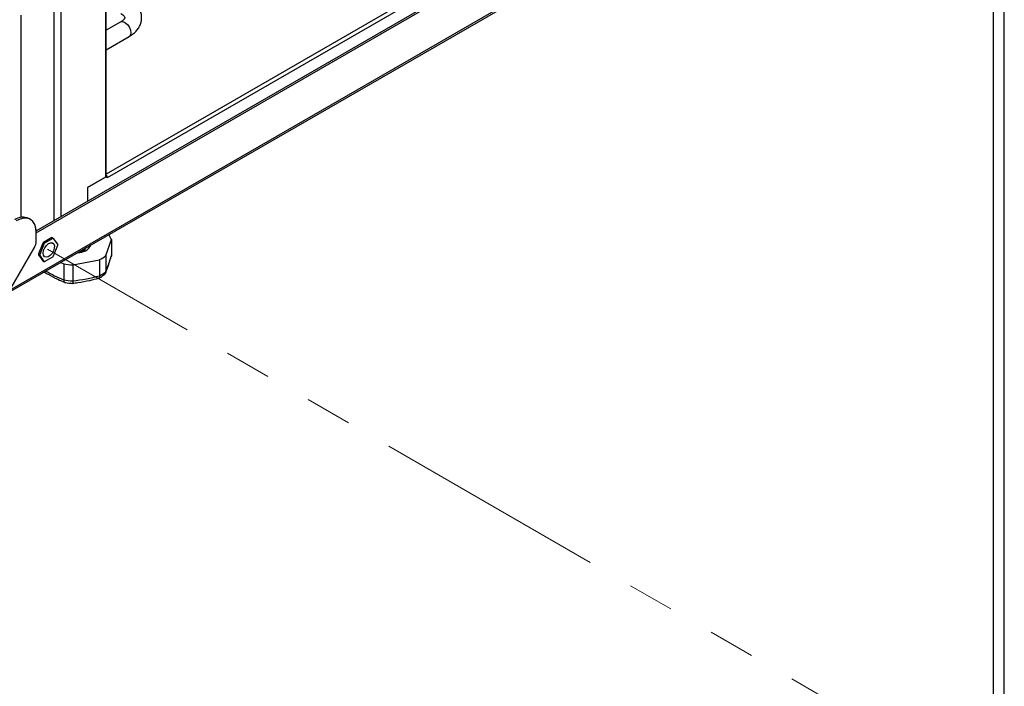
# Model space of a CAD drawing. Header units: millimetres. Extents: x 16 to 503, y 3 to 290.
# Tile 89 of 169: x 106 to 133, y 101 to 119. Entities that reach past the tile are written whole.
import ezdxf

# ---------------------------------------------------------------- set-up
doc = ezdxf.new("R2010")
doc.units = ezdxf.units.MM
doc.linetypes.add('PHANTOM', pattern=[12.7, 6.35, -1.27, 1.27, -1.27, 1.27, -1.27])

msp = doc.modelspace()

# ---------------------------------------------------------------- linework, layer by layer
at = {"color": 7, "linetype": 'Continuous', "lineweight": 25}
for p, q in [((132.663, 135.371), (132.663, 96.171)), ((132.965, 96.261), (132.965, 135.18)), ((105.791, 111.281), (132.27, 126.567)), ((132.295, 126.622), (105.818, 111.338)), ((122.869, 122.835), (108.459, 114.517)), ((122.983, 122.78), (108.485, 114.41)), ((106.545, 112.963), (122.956, 122.438)), ((106.547, 112.914), (123, 122.412)), ((107.033, 113.245), (107.033, 121.768)), ((107.217, 121.768), (107.217, 113.352)), ((108.441, 120.692), (108.441, 114.436)), ((108.459, 114.461), (108.459, 120.695)), ((106.13, 118.849), (106.13, 113.332)), ((108.852, 118.669), (108.459, 118.442)), ((108.459, 117.909), (109.082, 118.269)), ((108.485, 114.46), (108.459, 114.475)), ((108.441, 114.436), (107.941, 114.147)), ((107.942, 114.147), (108.485, 114.46)), ((108.485, 114.41), (108.485, 114.46)), ((108.485, 114.414), (108.485, 114.41)), ((108.485, 114.41), (108.485, 114.41)), ((108.485, 114.41), (108.485, 114.41)), ((107.941, 114.147), (107.941, 113.769)), ((107.941, 114.147), (107.942, 114.147)), ((107.942, 114.147), (107.942, 113.77)), ((106.386, 113.278), (106.343, 113.304)), ((106.543, 112.992), (106.569, 112.977)), ((106.546, 112.679), (106.546, 112.926)), ((106.546, 112.915), (106.547, 112.914)), ((106.547, 112.678), (106.547, 112.914)), ((106.546, 112.679), (106.547, 112.678)), ((106.723, 112.626), (106.611, 112.337)), ((106.756, 112.607), (106.644, 112.318)), ((106.756, 112.607), (106.723, 112.626)), ((106.968, 112.781), (106.744, 112.651)), ((106.744, 112.651), (106.776, 112.632)), ((107.001, 112.762), (106.776, 112.632)), ((107.001, 112.762), (106.968, 112.781)), ((106.988, 112.779), (107.021, 112.76)), ((107.133, 112.6), (107.021, 112.76)), ((108.445, 112.292), (108.596, 112.727)), ((108.596, 112.727), (108.596, 112.29)), ((106.498, 112.518), (105.817, 111.338)), ((105.818, 111.338), (106.499, 112.517)), ((106.499, 112.517), (106.498, 112.518)), ((106.611, 112.337), (106.644, 112.318)), ((107.021, 112.284), (107.133, 112.573)), ((106.644, 112.291), (106.611, 112.31)), ((106.611, 112.31), (106.723, 112.15)), ((106.644, 112.291), (106.756, 112.132)), ((106.723, 112.15), (106.756, 112.132)), ((106.776, 112.13), (107.001, 112.259)), ((107.22, 112.105), (107.295, 112.067)), ((107.295, 112.067), (107.295, 111.629)), ((107.547, 112.038), (108.276, 112.18)), ((108.276, 112.18), (108.276, 111.743)), ((108.445, 112.292), (108.445, 111.854)), ((108.596, 112.288), (108.59, 112.261)), ((108.596, 112.29), (108.596, 112.288)), ((107.547, 112.038), (107.547, 111.6)), ((108.445, 111.852), (108.445, 111.854)), ((107.295, 111.629), (107.295, 111.627)), ((107.547, 111.598), (107.547, 111.6)), ((108.276, 111.743), (108.276, 111.741))]:
    msp.add_line(p, q, dxfattribs=at)
at = {"color": 7, "linetype": 'PHANTOM', "lineweight": 18}
msp.add_line((132.663, 97.567), (106.856, 112.465), dxfattribs=at)
at = {"color": 7, "linetype": 'Continuous', "lineweight": 25, "flags": 128}
for points in [[(108.852, 118.669), (108.885, 118.679), (108.939, 118.671), (108.995, 118.638), (109.048, 118.585), (109.092, 118.518), (109.12, 118.445), (109.13, 118.375), (109.12, 118.316), (109.092, 118.276), (109.082, 118.269)], [(108.459, 114.461), (108.455, 114.448), (108.441, 114.436)], [(106.546, 112.926), (106.535, 113.043), (106.504, 113.143), (106.454, 113.222), (106.386, 113.278), (106.304, 113.309), (106.21, 113.313), (106.108, 113.29), (106.002, 113.24)], [(107.023, 112.613), (107.042, 112.562), (107.04, 112.495), (107.018, 112.421), (106.978, 112.351), (106.926, 112.294), (106.869, 112.257), (106.815, 112.246), (106.771, 112.261), (106.742, 112.302), (106.733, 112.362), (106.746, 112.433), (106.777, 112.506), (106.824, 112.571), (106.879, 112.619), (106.935, 112.643), (106.986, 112.641), (107.023, 112.613)]]:
    msp.add_lwpolyline(points, dxfattribs=at)
at = {"color": 7, "linetype": 'Continuous', "lineweight": 25}
for centre, radius, start, end in [((106.184, 112.951), 0.387, 65.6929, 125.6176), ((108.183, 112.579), 0.439, 19.7594, 39.3625), ((106.213, 112.69), 0.333, 328.8563, 358.0435), ((106.214, 112.69), 0.333, 328.8563, 358.0435), ((107.169, 112.288), 0.56, 139.5527, 142.8581), ((107.202, 112.269), 0.56, 139.5527, 142.8581), ((106.966, 112.641), 0.139, 80.7156, 89.0653), ((106.998, 112.622), 0.139, 80.7156, 89.0653), ((106.807, 112.587), 0.326, 357.632, 2.368), ((106.937, 112.323), 0.326, 177.632, 182.368), ((106.97, 112.305), 0.326, 177.632, 182.368), ((107.702, 112.744), 0.372, 267.0647, 332.93), ((107.686, 112.646), 0.267, 271.833, 328.1616), ((106.779, 112.269), 0.139, 260.7156, 269.0653), ((106.575, 112.622), 0.56, 319.5527, 322.8581), ((107.611, 113.698), 1.661, 259.0488, 267.8054), ((107.896, 112.943), 0.852, 296.4796, 310.162), ((102.665, 114.097), 6.2, 338.7975, 343.0569), ((108.999, 115.702), 4.415, 240.2659, 247.2959), ((107.896, 112.503), 0.852, 296.4825, 310.1591), ((107.611, 113.258), 1.661, 259.0507, 267.8035), ((106.882, 116.935), 5.376, 277.105, 285.0229)]:
    msp.add_arc(centre, radius, start, end, dxfattribs=at)
for points, knots in [([(108.852, 118.897), (108.862, 118.89), (108.894, 118.871), (108.931, 118.839), (108.955, 118.808), (108.961, 118.789), (108.962, 118.782), (108.96, 118.77), (108.946, 118.745), (108.915, 118.711), (108.878, 118.685), (108.855, 118.671), (108.852, 118.669)], [0, 0, 0, 0, 0.059146, 0.170595, 0.282455, 0.398338, 0.530157, 0.658665, 0.770122, 0.876507, 0.982497, 1, 1, 1, 1]), ([(109.082, 118.269), (109.104, 118.282), (109.166, 118.32), (109.251, 118.391), (109.329, 118.483), (109.383, 118.579), (109.417, 118.683), (109.426, 118.792), (109.417, 118.884), (109.397, 118.933), (109.391, 118.949)], [0, 0, 0, 0, 0.0882885, 0.2507269, 0.3926184, 0.5283111, 0.6594947, 0.800058, 0.9362471, 1, 1, 1, 1]), ([(108.437, 111.813), (108.448, 111.844), (108.483, 111.934), (108.535, 112.083), (108.575, 112.21), (108.593, 112.265)], [0, 0, 0, 0, 0.226521, 0.664988, 1, 1, 1, 1]), ([(106.765, 111.843), (106.801, 111.822), (106.923, 111.75), (107.115, 111.651), (107.271, 111.583), (107.341, 111.553)], [0, 0, 0, 0, 0.187715, 0.637474, 1, 1, 1, 1]), ([(108.243, 111.67), (108.264, 111.681), (108.329, 111.715), (108.383, 111.758), (108.419, 111.786)], [0, 0, 0, 0, 0.338844, 1, 1, 1, 1]), ([(108.445, 111.852), (108.443, 111.838), (108.44, 111.81), (108.421, 111.79), (108.412, 111.781)], [0, 0, 0, 0, 0.503436, 1, 1, 1, 1]), ([(107.295, 111.627), (107.297, 111.614), (107.3, 111.588), (107.314, 111.564), (107.326, 111.56), (107.332, 111.559)], [0, 0, 0, 0, 0.354559, 0.708953, 1, 1, 1, 1]), ([(107.314, 111.561), (107.34, 111.556), (107.418, 111.542), (107.499, 111.537), (107.553, 111.533)], [0, 0, 0, 0, 0.341501, 1, 1, 1, 1]), ([(107.534, 111.534), (107.584, 111.541), (107.742, 111.562), (107.981, 111.607), (108.169, 111.654), (108.249, 111.674)], [0, 0, 0, 0, 0.209273, 0.661506, 1, 1, 1, 1]), ([(107.547, 111.598), (107.546, 111.585), (107.544, 111.56), (107.539, 111.538), (107.536, 111.536), (107.534, 111.535)], [0, 0, 0, 0, 0.356513, 0.71286, 1, 1, 1, 1]), ([(108.276, 111.741), (108.275, 111.728), (108.275, 111.703), (108.265, 111.68), (108.254, 111.677), (108.249, 111.676)], [0, 0, 0, 0, 0.370758, 0.741343, 1, 1, 1, 1])]:
    msp.add_open_spline(points, degree=3, knots=knots, dxfattribs=at)

doc.saveas('drawing.dxf')
